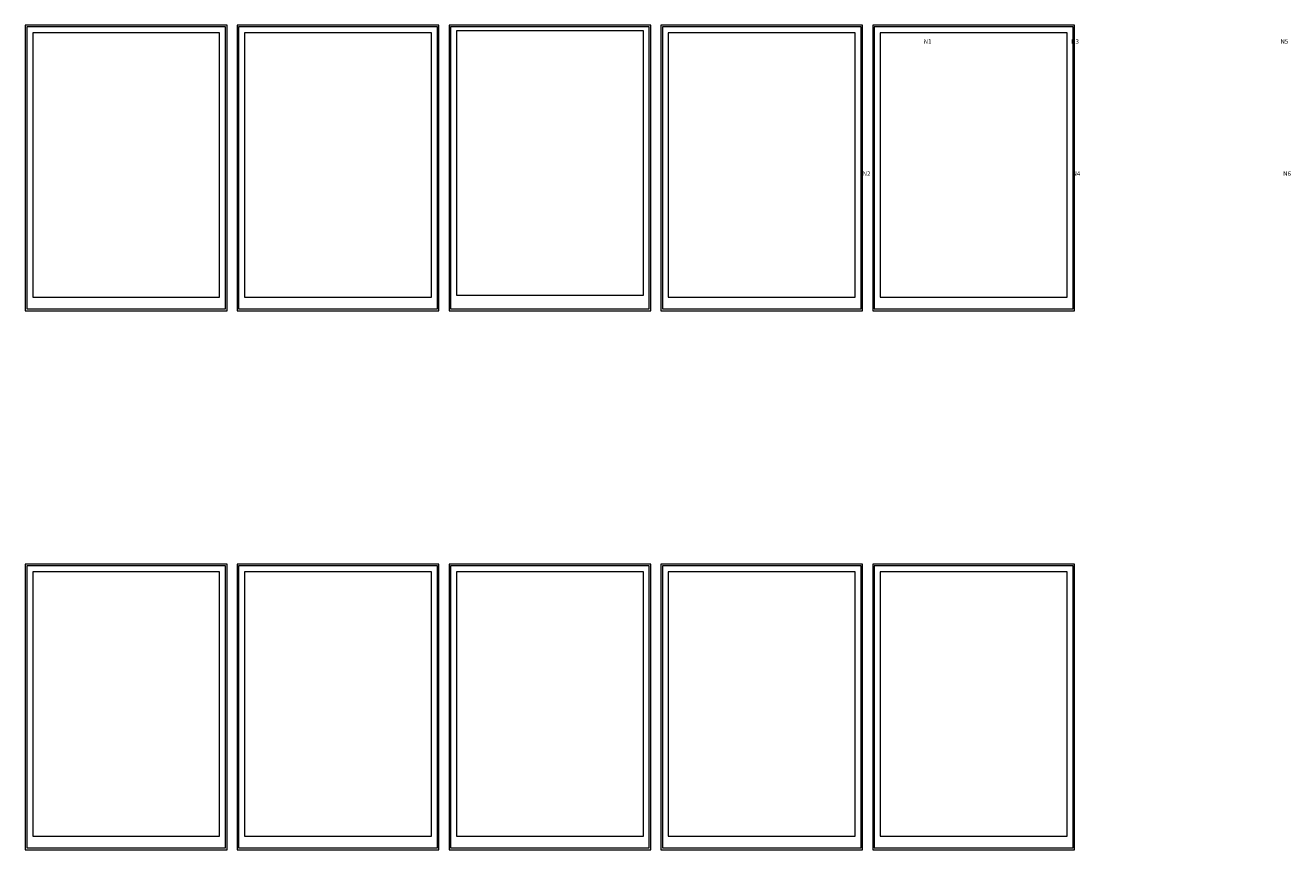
# Model space of a CAD drawing. Header units: millimetres. Extents: x 1370 to 200126, y -9734 to 86273.
# Tile 15 of 25: x 57233 to 99878, y -4688 to 23093. Entities that reach past the tile are written whole.
import ezdxf

# ---------------------------------------------------------------- set-up
doc = ezdxf.new("R2010")
doc.units = ezdxf.units.MM
doc.layers.add('000_NETISK', color=32, linetype='Continuous', lineweight=9, plot=False)
doc.layers.add('01_STAV_popis100', color=4, linetype='Continuous', lineweight=13)
doc.layers.add('AA_POPIS', color=7, linetype='Continuous', lineweight=13)
doc.styles.add('5.0 M50', font='arial.ttf', dxfattribs={"height": 250})

msp = doc.modelspace()

# ---------------------------------------------------------------- linework, layer by layer
at = {"layer": '000_NETISK', "color": 7, "ltscale": 1000}
for points in [[(57233, 23092.9), (57233, 13475.7), (64033, 13475.7), (64033, 23092.9)], [(57233, 13475.7), (64033, 13475.7), (64033, 23092.9), (57233, 23092.9)], [(57283, 23042.9), (57283, 13543.3), (63983, 13543.3), (63983, 23042.9)], [(64373, 23092.9), (64373, 13475.7), (71173, 13475.7), (71173, 23092.9)], [(64373, 13475.7), (71173, 13475.7), (71173, 23092.9), (64373, 23092.9)], [(64423, 23042.9), (64423, 13543.3), (71123, 13543.3), (71123, 23042.9)], [(71513, 23092.9), (71513, 13475.7), (78313, 13475.7), (78313, 23092.9)], [(71513, 13475.7), (78313, 13475.7), (78313, 23092.9), (71513, 23092.9)], [(71563, 23042.9), (71563, 13543.3), (78263, 13543.3), (78263, 23042.9)], [(78653, 23092.9), (78653, 13475.7), (85453, 13475.7), (85453, 23092.9)], [(78653, 13475.7), (85453, 13475.7), (85453, 23092.9), (78653, 23092.9)], [(78703, 23042.9), (78703, 13543.3), (85403, 13543.3), (85403, 23042.9)], [(85793, 23092.9), (85793, 13475.7), (92593, 13475.7), (92593, 23092.9)], [(85793, 13475.7), (92593, 13475.7), (92593, 23092.9), (85793, 23092.9)], [(85843, 23042.9), (85843, 13543.3), (92543, 13543.3), (92543, 23042.9)], [(57233, 4928.9), (57233, -4688.2), (64033, -4688.2), (64033, 4928.9)], [(57233, -4688.2), (64033, -4688.2), (64033, 4928.9), (57233, 4928.9)], [(57283, 4878.9), (57283, -4620.6), (63983, -4620.6), (63983, 4878.9)], [(64373, 4928.9), (64373, -4688.2), (71173, -4688.2), (71173, 4928.9)], [(64373, -4688.2), (71173, -4688.2), (71173, 4928.9), (64373, 4928.9)], [(64423, 4878.9), (64423, -4620.6), (71123, -4620.6), (71123, 4878.9)], [(71513, 4928.9), (71513, -4688.2), (78313, -4688.2), (78313, 4928.9)], [(71513, -4688.2), (78313, -4688.2), (78313, 4928.9), (71513, 4928.9)], [(71563, 4878.9), (71563, -4620.6), (78263, -4620.6), (78263, 4878.9)], [(78653, 4928.9), (78653, -4688.2), (85453, -4688.2), (85453, 4928.9)], [(78653, -4688.2), (85453, -4688.2), (85453, 4928.9), (78653, 4928.9)], [(78703, 4878.9), (78703, -4620.6), (85403, -4620.6), (85403, 4878.9)], [(85793, 4928.9), (85793, -4688.2), (92593, -4688.2), (92593, 4928.9)], [(85793, -4688.2), (92593, -4688.2), (92593, 4928.9), (85793, 4928.9)], [(85843, 4878.9), (85843, -4620.6), (92543, -4620.6), (92543, 4878.9)]]:
    msp.add_lwpolyline(points, close=True, dxfattribs=at)
at = {"layer": '01_STAV_popis100', "color": 7, "ltscale": 1000}
for points in [[(57483, 22842.9), (57483, 13932.9), (63783, 13932.9), (63783, 22842.9)], [(64623, 22842.9), (64623, 13932.9), (70923, 13932.9), (70923, 22842.9)], [(71763, 22910.5), (71763, 14000.5), (78063, 14000.5), (78063, 22910.5)], [(78903, 22842.9), (78903, 13932.9), (85203, 13932.9), (85203, 22842.9)], [(86043, 22842.9), (86043, 13932.9), (92343, 13932.9), (92343, 22842.9)], [(57483, 4678.9), (57483, -4231.1), (63783, -4231.1), (63783, 4678.9)], [(64623, 4678.9), (64623, -4231.1), (70923, -4231.1), (70923, 4678.9)], [(71763, 4678.9), (71763, -4231.1), (78063, -4231.1), (78063, 4678.9)], [(78903, 4678.9), (78903, -4231.1), (85203, -4231.1), (85203, 4678.9)], [(86043, 4678.9), (86043, -4231.1), (92343, -4231.1), (92343, 4678.9)]]:
    msp.add_lwpolyline(points, close=True, dxfattribs=at)

# ---------------------------------------------------------------- texts
at = {"layer": 'AA_POPIS', "color": 7, "char_height": 150, "attachment_point": 1, "rotation": 359.99437, "style": '5.0 M50'}
for s, insert in [('\\A1;\\pi485.78;N1', (14643, 22632.3)), ('\\A1;\\pi471.3;N3', (21783, 22632.3)), ('\\A1;\\pi470.74;N5', (28923, 22632.3)), ('\\A1;\\pi472.07;N2', (14643, 18177.3)), ('\\A1;\\pi471.61;N4', (21783, 18177.3)), ('\\A1;\\pi471.35;N6', (28923, 18177.3))]:
    msp.add_mtext_dynamic_manual_height_columns(s, width=1185, gutter_width=1250, heights=[0], dxfattribs=dict(at, insert=insert))

doc.saveas('drawing.dxf')
